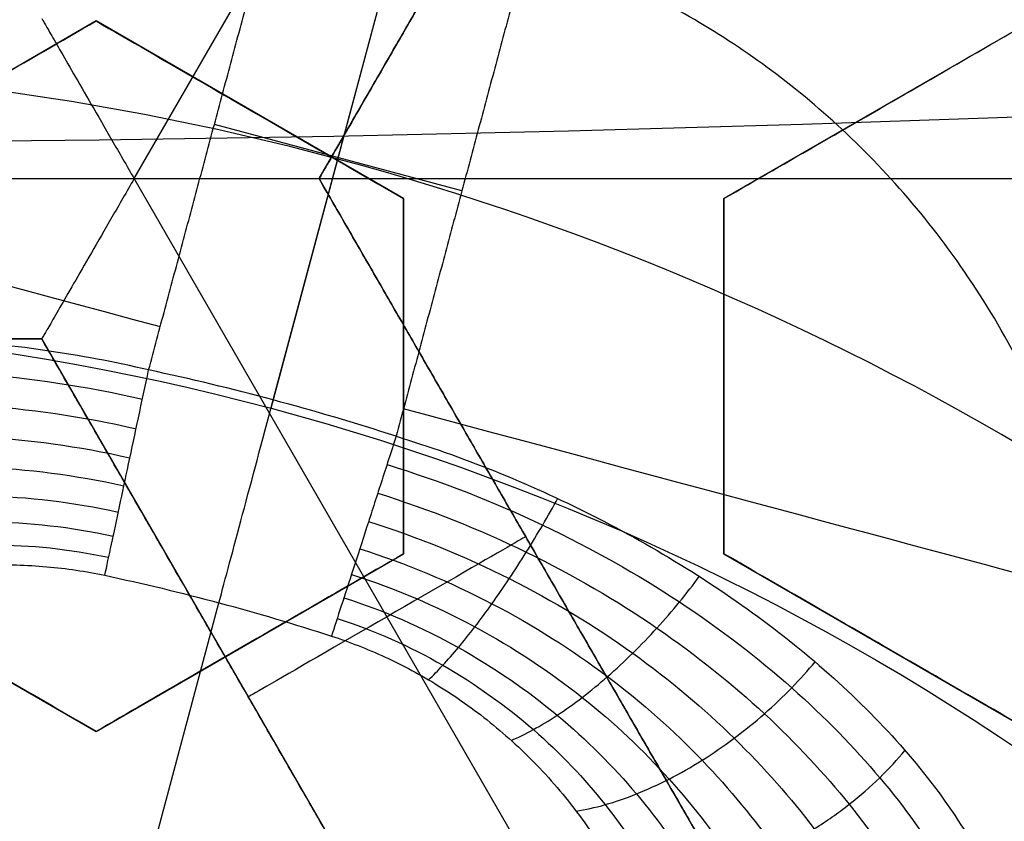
# Model space of a CAD drawing. Header units: centimetres. Extents: x -14.2 to 14.2, y -23.9 to 0.
# Tile 48 of 256: x 0.0305 to 0.1074, y -22.8951 to -22.8325. Entities that reach past the tile are written whole.
import ezdxf

# ---------------------------------------------------------------- set-up
doc = ezdxf.new("R2010")
doc.units = ezdxf.units.CM
doc.layers.add('Default', color=7, linetype='Continuous', true_color=0x000000)

# ---------------------------------------------------------------- blocks, each defined once
blk = doc.blocks.new('Block 10')
at = {"layer": 'Default', "extrusion": (0, -1, 0)}
for centre, radius in [((0, 20, 11.64412469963), 3.056153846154), ((0, 20, 11.74393517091), 3.15), ((0, 20, 12.75), 3.15), ((0, 20, 12.8), 3.149999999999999), ((0, 20, 12.85), 3.15), ((0, 20, 13.5), 3), ((0, 20, 16.45), 3.05), ((0, 20, 16.45), 2.975), ((0, 20, 16.65), 3.05)]:
    blk.add_arc(centre, radius, 0, 180, dxfattribs=at)
at = {"layer": 'Default', "extrusion": (0, 1, 0)}
for centre, radius, end in [((0, 20, -11.821967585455), 3.149999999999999, 180), ((0, 20, -11.9), 3.15, 180), ((0, 20, -13.625), 3, 179.9999999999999), ((0, 20, -13.75), 3, 180), ((0, 20, -16.08611150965), 2.842130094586, 180), ((0, 20, -16.30510174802), 3.097618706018, 180), ((3.552713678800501e-16, 20, -16.41899023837), 3.15, 180), ((0, 20, -16.534495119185), 3.149999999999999, 180), ((0, 20, -16.55), 3.050000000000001, 180), ((0, 20, -16.55), 2.974999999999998, 180), ((0, 20, -16.65), 3.15, 180), ((0, 20, -16.65), 2.975, 180), ((0, 20, -16.7), 2.925, 180), ((0, 20, -16.7), 2.925, 180)]:
    blk.add_arc(centre, radius, 0, end, dxfattribs=at)

msp = doc.modelspace()

# ---------------------------------------------------------------- linework, layer by layer
at = {"layer": 'Default'}
for p, q in [((0.03946880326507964, -22.84492502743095, -4.3525), (0.07893527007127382, -22.7765671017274, -4.352499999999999)), ((0.05390063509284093, -22.84492436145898, -4.340002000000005), (0.08615063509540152, -22.78906572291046, -4.340002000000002)), ((0.05390063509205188, -22.84492436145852, -4.306251), (0.08615063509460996, -22.78906572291, -4.306251)), ((0.05014954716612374, -22.86283934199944, -3.145000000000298), (0.06057010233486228, -22.82394930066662, -3.087500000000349)), ((0.05032380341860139, -22.86218900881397, -3.0875), (0.06057010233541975, -22.82394930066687, -3.0875)), ((0.03650000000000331, -22.83262762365, -3.032930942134), (0.01250000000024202, -22.84648403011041, -3.032930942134)), ((0.0605000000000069, -22.84648403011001, -3.0344630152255), (0.03650000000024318, -22.83262762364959, -3.0344630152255)), ((0.1095000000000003, -22.83262762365, -3.040178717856), (0.08550000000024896, -22.84648403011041, -3.040178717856)), ((0.04850000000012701, -22.8395558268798, -3.060919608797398), (0.04850000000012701, -22.8395558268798, -3.007710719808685)), ((0.09750000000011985, -22.83955582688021, -3.066733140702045), (0.09750000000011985, -22.83955582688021, -3.013524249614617)), ((0.06504524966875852, -22.84588485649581, -3.0875), (0.04572673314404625, -22.84070847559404, -3.0875)), ((-0.03946641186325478, -22.84492636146, -4.352499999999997), (0.03946718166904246, -22.84492636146, -4.352499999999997)), ((0.07893566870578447, -22.91328231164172, -4.3525), (0.03946957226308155, -22.84492502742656, -4.3525)), ((0.05390063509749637, -22.844924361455, -4.2725), (0.1829006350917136, -22.844924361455, -4.2725)), ((0.08615083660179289, -22.90078334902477, -4.306251), (0.05390063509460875, -22.84492436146, -4.306251)), ((0.0605, -22.87419684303, -3.0281857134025), (0.0605, -22.84648403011, -3.0281857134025)), ((0.0855, -22.84648403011, -3.0314610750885), (0.0855, -22.87419684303, -3.0314610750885)), ((-0.03225, -22.85742436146, -4.306251), (0.03225043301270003, -22.85742436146, -4.306251)), ((0.032249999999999, -22.85742436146, -4.306251), (0.06450020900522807, -22.91328336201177, -4.306251)), ((0.0605, -22.86034043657, -3.054773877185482), (0.0605, -22.86034043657, -3.001564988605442)), ((0.0855, -22.86034043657, -3.058037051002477), (0.0855, -22.86034043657, -3.00482816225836)), ((0.07002583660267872, -22.87285402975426, -4.340002), (0.07002583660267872, -22.87285402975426, -4.2725)), ((0.01250000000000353, -22.87419684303, -3.017997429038), (0.03649999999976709, -22.88805324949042, -3.017997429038)), ((0.03650000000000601, -22.88805324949, -3.0197581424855), (0.06049999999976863, -22.87419684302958, -3.0197581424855)), ((0.08550000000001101, -22.87419684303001, -3.026772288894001), (0.1094999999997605, -22.88805324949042, -3.026772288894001)), ((0.03720859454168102, -22.91113563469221, -3.145000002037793), (0.04608356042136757, -22.87801381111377, -3.09602847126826)), ((0.04849999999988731, -22.88112504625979, -3.04626642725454), (0.04849999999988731, -22.88112504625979, -2.993057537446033)), ((0.09749999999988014, -22.88112504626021, -3.05329057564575), (0.09749999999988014, -22.88112504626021, -3.00008168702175)), ((0.0483751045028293, -22.88535386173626, -4.340002), (0.0483751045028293, -22.88535386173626, -4.2725))]:
    msp.add_line(p, q, dxfattribs=at)
at = {"layer": 'Default', "extrusion": (0, 0, -1)}
for centre, radius, start, end in [((0, -23.05, 3), 0.9, 90, 270), ((0, -23.05, 3.789997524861), 0.9, 90, 270), ((0, -23.05, 4.600000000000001), 0.8550000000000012, 90.00000000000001, 270), ((0, -23.05, 4.286758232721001), 0.835, 90.00000000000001, 270), ((0, -23.05, 4.3375), 0.82, 0, 180), ((0, -23.05, 4.295), 0.8074999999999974, 90, 270), ((0, -23.05, 4.3125), 0.795, 0, 180), ((0, -23.05, 4.178651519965), 0.775, 90.00000000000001, 180), ((0, -23.05, 4.2025), 0.7575000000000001, 0, 180), ((0, -23.05, 4.245), 0.7574999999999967, 90, 270), ((0, -23.05, 4.2725), 0.7275, 0, 180), ((0, -23.05, 3.125), 0.6775000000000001, 0, 180), ((0, -23.05, 3.135), 0.677500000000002, 0, 180), ((-4.440892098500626e-17, -23.05, 3.1075), 0.6725, 0, 180), ((-4.440892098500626e-17, -23.05, 3.145), 0.6725, 0, 180), ((-4.440892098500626e-17, -23.05, 4.2725), 0.6675, 0, 180), ((0, -23.05, 3.126519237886), 0.6125, 0, 180), ((0, -23.05, 3.1125), 0.6075, 0, 180), ((0, -23.05, 3.145), 0.6075, 0, 180), ((0, -23.05, 3.05), 0.6000000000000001, 90, 270), ((0, -23.05, 3.120895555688), 0.5500000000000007, 0, 180), ((0, -23.05, 3.073248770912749), 0.2498347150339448, 110.6234583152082, 129.3765416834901), ((-7.940338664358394e-12, -23.04999999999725, 3.144999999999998), 0.1937629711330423, 83.83854861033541, 126.1614513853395), ((1.063518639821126e-09, -23.05000000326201, 3.096028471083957), 0.1780532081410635, 102.051935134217, 107.9480649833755)]:
    msp.add_arc(centre, radius, start, end, dxfattribs=at)
at = {"layer": 'Default'}
for centre, radius, start, end in [((-8.96831017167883e-45, -23.05, -4.58), 0.8349999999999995, 270, 90), ((0, -23.05, -4.4333791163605), 0.8349999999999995, 270, 89.99999999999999), ((0, -23.05, -4.3125), 0.7825000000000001, 0, 180), ((0, -23.05, -4.207003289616), 0.775, 270, 90), ((0, -23.05, -4.192827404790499), 0.775, 270, 89.99999999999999), ((0, -23.05, -4.287500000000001), 0.7575000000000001, 0, 180), ((0, -23.05, -4.245), 0.7575000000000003, 0, 180), ((0, -23.05, -3.1), 0.7025000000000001, 0, 180), ((0, -23.05, -3.145), 0.6775000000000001, 0, 180), ((0, -23.05, -3.12625), 0.6724999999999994, 0, 180), ((0, -23.05, -4.3675), 0.6675, 0, 180), ((0, -23.05, -4.32), 0.6675000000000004, 0, 180), ((0, -23.05, -4.3975), 0.6375000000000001, 0, 180), ((0, -23.05, -3.1075), 0.6367740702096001, 0, 180), ((-4.440892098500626e-17, -23.05, -3.145), 0.6231698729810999, 0, 180), ((0, -23.05, -4.378480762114), 0.6075, 0, 180), ((0, -23.05, -4.3975), 0.6075, 0, 180), ((0, -23.05, -4.387990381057), 0.6074999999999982, 0, 180), ((0, -23.05, -3.12875), 0.6074999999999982, 0, 180), ((0, -23.05, -3), 0.6000000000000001, 270, 90), ((0, -23.05, -3.1), 0.6000000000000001, 270, 90), ((0, -23.05, -3.1125), 0.55, 0, 180), ((-5.000444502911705e-14, -23.05, -3.129291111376), 0.55000000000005, 0, 180), ((0, -23.05, -3.11625), 0.2138939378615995, 58.36795961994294, 91.63204037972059), ((3.949556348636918e-10, -23.04999999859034, -3.087500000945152), 0.1944362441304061, 72.05193500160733, 77.94806500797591)]:
    msp.add_arc(centre, radius, start, end, dxfattribs=at)
at = {"layer": 'Default', "extrusion": (0.2588190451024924, 0.965925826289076, 0)}
msp.add_arc((-5.955778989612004, -3.147500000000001, -22.06690478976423), 0.06000000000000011, 22.65690593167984, 90, dxfattribs=at)
at = {"layer": 'Default', "extrusion": (-0.9659258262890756, 0.2588190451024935, 0)}
msp.add_arc((22.07015405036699, -3.1075, -5.965778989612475), 0.02, 35.00000001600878, 89.99999998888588, dxfattribs=at)
at = {"layer": 'Default', "extrusion": (-0.2588190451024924, -0.965925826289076, 0)}
msp.add_arc((5.975778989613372, -3.147500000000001, 22.06819376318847), 0.06000000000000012, 21.13709714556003, 90, dxfattribs=at)
at = {"layer": 'Default', "extrusion": (-0.5000000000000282, 0.8660254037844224, -8.881784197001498e-15)}
msp.add_arc((11.38828086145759, -4.340002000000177, -19.84348548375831), 0.0124979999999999, 179.9999999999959, 359.999999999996, dxfattribs=at)
at = {"layer": 'Default'}
for points, degree in [([(-4.096018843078e-09, -22.15000495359, -4.579995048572), (0.0235431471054, -22.15000495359, -4.579995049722), (0.07063544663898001, -22.15184318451, -4.579973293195), (0.1409862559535, -22.16017569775, -4.579982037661), (0.2102233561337, -22.17394612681, -4.579979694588), (0.2783909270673, -22.19316196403, -4.579980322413), (0.3447773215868, -22.21765944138, -4.579980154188), (0.4089202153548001, -22.24722175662, -4.579980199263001), (0.4707621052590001, -22.28185098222, -4.579980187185), (0.5295038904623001, -22.32110534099, -4.579980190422), (0.5850604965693, -22.36488898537, -4.579980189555), (0.6370893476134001, -22.4129891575, -4.579980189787), (0.6850100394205, -22.46482907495, -4.579980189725), (0.7288631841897, -22.52044148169, -4.579980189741), (0.7681839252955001, -22.57930260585, -4.579980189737), (0.8026905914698, -22.64090902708, -4.579980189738), (0.8323654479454, -22.70527023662, -4.579980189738), (0.8568215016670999, -22.77157842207, -4.579980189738), (0.8760232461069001, -22.83963047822, -4.579980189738), (0.8898444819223, -22.90913392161, -4.579980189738), (0.8981408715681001, -22.97924562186, -4.579980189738), (0.9009294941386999, -23.04999944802, -4.579980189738), (0.8981411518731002, -23.120750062, -4.579980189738), (0.8898450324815, -23.19086321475, -4.579980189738), (0.8760234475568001, -23.26036834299, -4.579980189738), (0.8568232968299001, -23.32841603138, -4.579980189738), (0.8323660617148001, -23.39472852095, -4.579980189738), (0.8026916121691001, -23.45908876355, -4.579980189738), (0.7681862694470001, -23.52069365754, -4.579980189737), (0.7288638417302, -23.57955763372, -4.579980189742), (0.6850126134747, -23.63516781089, -4.579980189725), (0.6370916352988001, -23.68700868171, -4.579980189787), (0.5850613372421, -23.73511020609, -4.579980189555), (0.5295085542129, -23.77889124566, -4.579980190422), (0.4707636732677, -23.81814817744, -4.579980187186), (0.4089218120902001, -23.85277733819, -4.579980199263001), (0.3447812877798, -23.88233894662, -4.579980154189), (0.2783916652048, -23.90683785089, -4.579980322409), (0.2102250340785, -23.9260534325, -4.579979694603), (0.1409877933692, -23.93982409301, -4.579982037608), (0.07063561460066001, -23.94815682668, -4.579973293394), (0.02354317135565, -23.94999504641, -4.579995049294), (4.096019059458e-09, -23.94999504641, -4.579995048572)], 3), ([(-5.339996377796e-09, -22.17000645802, -4.599993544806), (0.02306651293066, -22.17000645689, -4.599993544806), (0.06904166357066, -22.17182974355, -4.600002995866), (0.1378559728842, -22.17996648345, -4.59999919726), (0.2055461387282, -22.19343352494, -4.600000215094), (0.2722006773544, -22.21222166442, -4.599999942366), (0.3371088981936, -22.23617422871, -4.600000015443), (0.3998249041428, -22.26507881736, -4.599999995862), (0.4602915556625, -22.2989380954, -4.600000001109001), (0.517726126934, -22.33731897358, -4.599999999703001), (0.5720472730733, -22.38012900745, -4.600000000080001), (0.6229187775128, -22.42715937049, -4.599999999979), (0.6697729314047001, -22.47784557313, -4.600000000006), (0.7126508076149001, -22.53222120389, -4.599999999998), (0.7510967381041, -22.58977287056, -4.600000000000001), (0.7848356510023, -22.65000854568, -4.600000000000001), (0.8138506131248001, -22.71293852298, -4.600000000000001), (0.8377625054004, -22.77777137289, -4.600000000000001), (0.8565371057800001, -22.84430942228, -4.600000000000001), (0.8700509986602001, -22.91226725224, -4.600000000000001), (0.8781627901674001, -22.98081882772, -4.600000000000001), (0.8808894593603, -23.04999872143, -4.600000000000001), (0.8781631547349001, -23.11917592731, -4.600000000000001), (0.8700516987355, -23.18772887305, -4.600000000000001), (0.8565375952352, -23.25568824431, -4.600000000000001), (0.8377644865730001, -23.32222251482, -4.600000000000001), (0.8138516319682, -23.38705922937, -4.600000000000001), (0.7848371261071, -23.44998837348, -4.600000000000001), (0.7510995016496, -23.51022269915, -4.600000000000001), (0.7126521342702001, -23.56777698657, -4.599999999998), (0.6697761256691, -23.62215059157, -4.600000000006), (0.6229218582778, -23.67283766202, -4.599999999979), (0.5720491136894, -23.71986933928, -4.600000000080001), (0.5177314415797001, -23.76267714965, -4.599999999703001), (0.4602938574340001, -23.80106061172, -4.600000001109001), (0.3998271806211, -23.83491993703, -4.599999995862), (0.3371134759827, -23.86382390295, -4.600000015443), (0.2722021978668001, -23.88777789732, -4.599999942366), (0.205548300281, -23.90656593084, -4.600000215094), (0.13785759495, -23.92003330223, -4.59999919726), (0.06904173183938, -23.92817027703, -4.600002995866), (0.02306648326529, -23.92999354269, -4.599993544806), (5.339996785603e-09, -23.92999354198, -4.599993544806)], 3), ([(0.08615063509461, -22.78906572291, -4.340002), (0.07002563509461, -22.816995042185, -4.340002), (0.05390063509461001, -22.84492436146, -4.340002)], 2), ([(0.05390063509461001, -22.84492436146, -4.2725), (0.07002563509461, -22.816995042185, -4.2725), (0.08615063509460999, -22.78906572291, -4.2725)], 2), ([(0.05085552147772, -22.82156757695, -3.0875), (0.04865630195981, -22.82107796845, -3.0875), (0.04414610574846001, -22.82032437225, -3.087755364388), (0.03718713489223, -22.81992525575, -3.088927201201), (0.02994147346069, -22.82030523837, -3.090962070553), (0.02247250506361, -22.8215526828, -3.093947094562), (0.01481484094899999, -22.82377376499, -3.09800493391), (0.007101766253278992, -22.8270788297, -3.103256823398), (-0.0004148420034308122, -22.83152467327, -3.109764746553), (-0.007381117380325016, -22.83706162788, -3.117483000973), (-0.01338825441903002, -22.84349173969, -3.126217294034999), (-0.01802755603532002, -22.85043529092, -3.135577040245), (-0.02004447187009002, -22.85505663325, -3.141849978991), (-0.02079667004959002, -22.85735631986, -3.145)], 3), ([(0.04059794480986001, -22.85984937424, -3.0875), (0.04572673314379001, -22.840708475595, -3.0875), (0.05085552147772, -22.82156757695, -3.0875)], 2), ([(0.07017403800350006, -22.82674395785, -3.0875), (0.06504524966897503, -22.845884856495, -3.087500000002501), (0.05991646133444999, -22.86502575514, -3.087500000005)], 2), ([(0.1143322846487, -22.89356401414, -3.145), (0.1148307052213, -22.89119632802, -3.141849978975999), (0.1153946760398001, -22.88618567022, -3.135577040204), (0.1148486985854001, -22.87785272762, -3.126217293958), (0.1128614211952, -22.86928051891, -3.11748300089), (0.1095969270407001, -22.86100223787, -3.109764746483), (0.1053102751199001, -22.85339372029, -3.103256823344), (0.100283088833, -22.84667491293, -3.098004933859), (0.09476189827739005, -22.84092256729, -3.093947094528), (0.08891730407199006, -22.8361077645, -3.090962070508), (0.08283236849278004, -22.8321558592, -3.08892720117), (0.07660616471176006, -22.82902201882, -3.087755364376), (0.07232342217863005, -22.8274195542, -3.0875), (0.07017403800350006, -22.82674395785, -3.0875)], 3), ([(0.0125, -22.84648403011, -3.056529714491), (0.01507933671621, -22.84499484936, -3.057128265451), (0.02029584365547, -22.84198309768, -3.058371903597), (0.028268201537, -22.83738025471, -3.060369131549), (0.03373384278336, -22.83422466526, -3.061801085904), (0.0365, -22.83262762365, -3.062541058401)], 3), ([(0.01250000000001, -22.84648403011, -3.003320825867), (0.01508525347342, -22.84499143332, -3.003920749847), (0.02030963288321, -22.84197513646, -3.005166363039), (0.02828267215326, -22.83737190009, -3.007163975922), (0.03374003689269, -22.83422108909, -3.008593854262), (0.03650000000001, -22.83262762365, -3.009332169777)], 3), ([(0.03225083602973, -22.83242605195, -4.340002), (0.03225083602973, -22.83242605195, -4.340857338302), (0.03235520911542, -22.83260647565, -4.342582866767), (0.03281741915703, -22.83340719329, -4.345087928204), (0.03359597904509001, -22.83475564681, -4.347437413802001), (0.03469313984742, -22.83665604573, -4.349517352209), (0.03608611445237, -22.8390685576, -4.351174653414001), (0.03770989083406, -22.84188172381, -4.352248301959), (0.03887516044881, -22.84389828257, -4.352499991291), (0.03946795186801, -22.84492502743, -4.352499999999)], 3), ([(0.0365, -22.83262762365, -3.062541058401), (0.03916836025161, -22.83416820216, -3.062148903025), (0.04450369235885, -22.83724855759, -3.061406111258), (0.05249626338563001, -22.84186307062, -3.060422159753), (0.05783164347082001, -22.84494345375, -3.05985459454), (0.0605, -22.84648403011, -3.059593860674)], 3), ([(0.0365, -22.83262762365, -3.062541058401), (0.036500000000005, -22.83262762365, -3.035936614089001), (0.03650000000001, -22.83262762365, -3.009332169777)], 2), ([(0.03650000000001, -22.83262762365, -3.009332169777), (0.03917013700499, -22.83416922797, -3.008939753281), (0.04450784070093, -22.83725095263, -3.008196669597), (0.05250012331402, -22.84186529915, -3.007212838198), (0.05783329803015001, -22.84494440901, -3.006645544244), (0.06050000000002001, -22.84648403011, -3.00638497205)], 3), ([(0.0855, -22.84648403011, -3.062661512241), (0.08797378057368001, -22.84505579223, -3.063489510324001), (0.09304997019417, -22.84212505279, -3.065203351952), (0.1010379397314, -22.83751319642, -3.067945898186), (0.1066353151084, -22.83428155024, -3.06989811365), (0.1095, -22.83262762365, -3.070904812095)], 3), ([(0.08550000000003, -22.84648403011, -3.009452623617), (0.08797477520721, -22.84505521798, -3.010280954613), (0.09305222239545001, -22.84212375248, -3.011995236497), (0.1010347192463, -22.83751505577, -3.014735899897), (0.106633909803, -22.8342823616, -3.016688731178), (0.1095, -22.83262762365, -3.017695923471)], 3), ([(0.03946795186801, -22.84492502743, -4.352499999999), (0.03887478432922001, -22.84595242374, -4.352499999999), (0.03771404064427, -22.84797090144, -4.35224851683), (0.03608827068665, -22.85078361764, -4.351174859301), (0.03469579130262, -22.85319624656, -4.349517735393), (0.03359849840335, -22.85509687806, -4.347437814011), (0.032819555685, -22.85644500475, -4.345088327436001), (0.03235861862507, -22.85724747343, -4.342583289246), (0.0322508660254, -22.85742386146, -4.340857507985), (0.0322508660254, -22.85742386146, -4.340002)], 3), ([(0.03946795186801, -22.84492502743, -4.352499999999), (0.04065422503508, -22.84492502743, -4.352500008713), (0.04298576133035, -22.84492405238, -4.352248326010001), (0.04623330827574, -22.84492444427, -4.351174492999), (0.04901895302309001, -22.84492433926, -4.349517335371), (0.05121339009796, -22.8449243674, -4.347437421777), (0.05277001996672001, -22.84492435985, -4.345087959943), (0.05369615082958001, -22.84492436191, -4.342583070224), (0.05390063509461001, -22.84492436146, -4.340857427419), (0.05390063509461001, -22.84492436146, -4.340002)], 3), ([(0.08615063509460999, -22.900783, -4.2725), (0.07002563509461, -22.87285368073, -4.2725), (0.05390063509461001, -22.84492436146, -4.2725)], 2), ([(0.05390063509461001, -22.84492436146, -4.340002), (0.05390063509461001, -22.84492436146, -4.306251), (0.05390063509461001, -22.84492436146, -4.2725)], 2), ([(0.05390063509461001, -22.84492436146, -4.340002), (0.07002563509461, -22.872854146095, -4.340002), (0.08615063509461, -22.90078393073, -4.340002)], 2), ([(0.06050000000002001, -22.84648403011, -3.00638497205), (0.06050000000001, -22.84648403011, -3.032989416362), (0.0605, -22.84648403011, -3.059593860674)], 2), ([(0.0605, -22.84648403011, -3.059593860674), (0.0605, -22.84974664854, -3.058455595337), (0.0605, -22.85614954, -3.056226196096), (0.0605, -22.86538336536, -3.05302493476), (0.0605, -22.87129938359, -3.050983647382), (0.0605, -22.87419684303, -3.049986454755)], 3), ([(0.06050000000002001, -22.84648403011, -3.00638497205), (0.06050000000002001, -22.84974162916, -3.005248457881), (0.0605, -22.85613782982, -3.00302137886), (0.06049999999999, -22.86537216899, -2.999819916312), (0.06050000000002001, -22.87129458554, -2.99777641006), (0.06050000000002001, -22.87419684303, -2.996777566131)], 3), ([(0.08550000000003, -22.84648403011, -3.009452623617), (0.08550000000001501, -22.84648403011, -3.036057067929), (0.0855, -22.84648403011, -3.062661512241)], 2), ([(0.0855, -22.87419684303, -3.05346952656), (0.0855, -22.87132234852, -3.054410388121), (0.0855, -22.86543693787, -3.05634560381), (0.0855, -22.85620701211, -3.059406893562), (0.0855, -22.84977127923, -3.061558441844), (0.0855, -22.84648403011, -3.062661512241)], 3), ([(0.08550000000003, -22.87419684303, -3.000260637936), (0.08550000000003, -22.87132663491, -3.001200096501), (0.08549999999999, -22.86544693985, -3.003133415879), (0.08549999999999, -22.8562176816, -3.006194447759), (0.08550000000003, -22.84977585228, -3.008348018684), (0.08550000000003, -22.84648403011, -3.009452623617)], 3), ([(0.04059794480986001, -22.85984937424, -3.0875), (0.03793937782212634, -22.85923030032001, -3.087500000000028), (0.03250946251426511, -22.85820754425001, -3.087873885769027), (0.02421401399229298, -22.85736262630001, -3.089596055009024), (0.01583764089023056, -22.85724740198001, -3.092537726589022), (0.007546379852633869, -22.85791611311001, -3.09674748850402), (-0.0004720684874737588, -22.85940593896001, -3.102266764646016), (-0.007898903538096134, -22.86171645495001, -3.109018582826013), (-0.01446647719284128, -22.8647912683, -3.11688943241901), (-0.01991535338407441, -22.86854609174, -3.125729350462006), (-0.02395897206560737, -22.87281290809, -3.135205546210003), (-0.02560199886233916, -22.87581520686, -3.141727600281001), (-0.02616082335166, -22.87737347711, -3.145000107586)], 3), ([(0.0322508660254, -22.85742386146, -4.340002), (4.330126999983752e-07, -22.85742411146, -4.340002), (-0.03225, -22.85742436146, -4.340002)], 2), ([(-0.03225, -22.85742436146, -4.2725), (0, -22.85742436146, -4.2725), (0.03225, -22.85742436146, -4.2725)], 2), ([(0.03225, -22.85742436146, -4.2725), (0.0322504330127, -22.85742411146, -4.306251), (0.0322508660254, -22.85742386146, -4.340002)], 2), ([(0.0645, -22.913283, -4.2725), (0.048375, -22.88535368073, -4.2725), (0.03225, -22.85742436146, -4.2725)], 2), ([(0.06450170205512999, -22.91328298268, -4.340002), (0.04837628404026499, -22.88535342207, -4.340002), (0.0322508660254, -22.85742386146, -4.340002)], 2), ([(0.03717719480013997, -22.87587131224, -3.096028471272), (0.03733004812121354, -22.87515396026, -3.094980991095), (0.03767885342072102, -22.87352191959, -3.093026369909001), (0.0383093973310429, -22.87056834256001, -3.090623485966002), (0.03902478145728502, -22.86722069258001, -3.088841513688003), (0.03979727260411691, -22.86360172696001, -3.087745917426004), (0.04033147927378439, -22.86109992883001, -3.087500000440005), (0.04059794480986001, -22.85984937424, -3.0875)], 3), ([(0.05991646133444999, -22.86502575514, -3.087500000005), (0.05952219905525, -22.86624215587, -3.087500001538), (0.05873452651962, -22.86867619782, -3.087745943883), (0.05759498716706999, -22.87219698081, -3.088841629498), (0.05654098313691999, -22.87545391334, -3.090623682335), (0.05561037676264, -22.87832698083, -3.093026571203), (0.05509421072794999, -22.87991391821, -3.09498107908), (0.05486794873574, -22.88061153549, -3.096028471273)], 3), ([(0.05991646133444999, -22.86502575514, -3.087500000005), (0.06246290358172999, -22.86579823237, -3.087500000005), (0.06758863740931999, -22.867604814, -3.087853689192), (0.07523785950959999, -22.87106387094, -3.089561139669), (0.08262391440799, -22.87520836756, -3.092524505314), (0.08950085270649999, -22.87993620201, -3.096754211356), (0.09568624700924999, -22.88518528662, -3.102253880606), (0.1009781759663, -22.89086455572, -3.109003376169), (0.1051378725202, -22.89682155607, -3.116890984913), (0.1079771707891, -22.90280450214, -3.125725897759), (0.1093467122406, -22.90856095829, -3.135254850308), (0.1092614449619, -22.91196474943, -3.141749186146), (0.1089686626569, -22.91358121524, -3.144999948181)], 3), ([(0.05847620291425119, -22.86947212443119, -3.088053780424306), (0.06251623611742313, -22.870719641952, -3.088039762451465), (0.07030697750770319, -22.87384492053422, -3.088961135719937), (0.0805903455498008, -22.87986650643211, -3.092720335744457), (0.08894621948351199, -22.88660831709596, -3.098320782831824), (0.09556325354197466, -22.89373403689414, -3.105343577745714), (0.1004643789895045, -22.9008770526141, -3.113388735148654), (0.1037403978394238, -22.90786796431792, -3.122290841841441), (0.10546760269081, -22.91461640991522, -3.132027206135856), (0.1055002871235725, -22.91881746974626, -3.139005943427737), (0.1052143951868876, -22.9207941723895, -3.142577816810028)], 3), ([(0.0577610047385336, -22.8716800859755, -3.088763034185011), (0.06159260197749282, -22.87287230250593, -3.088745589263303), (0.06896819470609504, -22.87589907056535, -3.089600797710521), (0.07868799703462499, -22.88181762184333, -3.093110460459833), (0.08657220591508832, -22.88850813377, -3.098350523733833), (0.09281704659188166, -22.89563708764, -3.1049353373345), (0.09744797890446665, -22.90283619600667, -3.112495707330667), (0.10055560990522, -22.90994169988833, -3.1208917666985), (0.1022126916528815, -22.91686546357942, -3.130115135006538), (0.1022634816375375, -22.92122899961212, -3.136771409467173), (0.1020015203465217, -22.92329701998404, -3.140192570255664)], 3), ([(0.0365, -22.88805324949, -3.04273871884), (0.03384736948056, -22.88652175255, -3.043070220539), (0.02853322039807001, -22.88345362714, -3.043790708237), (0.02055325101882, -22.87884638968, -3.045033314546), (0.01518971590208, -22.87574975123, -3.045970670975), (0.0125, -22.87419684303, -3.04646502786)], 3), ([(0.03650000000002, -22.88805324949, -2.989529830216), (0.03384324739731, -22.88651937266, -2.989861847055), (0.02852360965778, -22.88344807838, -2.990583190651), (0.02054292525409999, -22.87884042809, -2.991826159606), (0.01518529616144, -22.87574719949, -2.992762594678), (0.01250000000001, -22.87419684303, -2.993256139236)], 3), ([(0.0605, -22.87419684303, -3.049986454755), (0.05763424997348, -22.87585138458, -3.049077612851), (0.05203587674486, -22.87908360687, -3.047330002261), (0.04408771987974, -22.88367247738, -3.044930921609), (0.03899018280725, -22.88661554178, -3.043448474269), (0.0365, -22.88805324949, -3.04273871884)], 3), ([(0.06050000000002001, -22.87419684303, -2.996777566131), (0.05762362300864, -22.87585752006, -2.995865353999), (0.05201105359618, -22.87909793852, -2.994113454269), (0.0440645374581, -22.88368586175, -2.991715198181), (0.03898023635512, -22.88662128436, -2.990236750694), (0.03650000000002, -22.88805324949, -2.989529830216)], 3), ([(0.05707256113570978, -22.87380545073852, -3.08975657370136), (0.06068094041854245, -22.87493758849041, -3.089738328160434), (0.06761307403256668, -22.87785211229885, -3.090541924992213), (0.0767121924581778, -22.88363217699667, -3.093845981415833), (0.08405071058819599, -22.89022046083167, -3.098779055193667), (0.08982439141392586, -22.89728322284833, -3.104976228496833), (0.09406362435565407, -22.90445225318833, -3.112087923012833), (0.09686093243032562, -22.91156651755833, -3.119985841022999), (0.09828894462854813, -22.91853995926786, -3.128664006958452), (0.09824972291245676, -22.92296819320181, -3.134935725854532), (0.09796070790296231, -22.92507663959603, -3.138162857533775)], 3), ([(0.06050000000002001, -22.87419684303, -2.996777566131), (0.06050000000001, -22.87419684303, -3.023382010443), (0.0605, -22.87419684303, -3.049986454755)], 2), ([(0.08550000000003, -22.87419684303, -3.000260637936), (0.08550000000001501, -22.87419684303, -3.026865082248), (0.0855, -22.87419684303, -3.05346952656)], 2), ([(0.1095, -22.88805324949, -3.05346952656), (0.1068341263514, -22.88651410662, -3.053390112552), (0.1015018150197, -22.88343549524, -3.053283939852), (0.09349818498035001, -22.87881459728, -3.053283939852), (0.08816587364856, -22.8757359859, -3.053390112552), (0.0855, -22.87419684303, -3.05346952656)], 3), ([(0.1095, -22.88805324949, -3.000260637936), (0.1068341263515, -22.88651410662, -3.000181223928), (0.1015018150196, -22.88343549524, -3.000075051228), (0.09349818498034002, -22.87881459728, -3.000075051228), (0.08816587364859, -22.8757359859, -3.000181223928), (0.08550000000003, -22.87419684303, -3.000260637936)], 3), ([(0.05642660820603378, -22.8757996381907, -3.091015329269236), (0.05980194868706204, -22.87686783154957, -3.090998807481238), (0.066273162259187, -22.87965589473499, -3.091765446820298), (0.0747171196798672, -22.885256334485, -3.094910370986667), (0.0814663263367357, -22.891681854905, -3.099597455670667), (0.08670837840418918, -22.89859553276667, -3.105472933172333), (0.09047969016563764, -22.90563067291, -3.1121982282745), (0.09287479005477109, -22.91262478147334, -3.119644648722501), (0.09396756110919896, -22.91949181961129, -3.127799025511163), (0.09376426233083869, -22.92386031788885, -3.133669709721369), (0.09341298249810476, -22.92594319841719, -3.136684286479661)], 3), ([(0.05583699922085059, -22.8776198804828, -3.092508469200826), (0.0589748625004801, -22.87862139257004, -3.092495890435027), (0.0649792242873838, -22.88126926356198, -3.093238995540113), (0.07275791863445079, -22.88664676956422, -3.09626882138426), (0.07890774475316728, -22.89284581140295, -3.100770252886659), (0.08360218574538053, -22.89952487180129, -3.106393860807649), (0.08688463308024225, -22.90632129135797, -3.112806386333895), (0.08885096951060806, -22.91306784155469, -3.119870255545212), (0.08957700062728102, -22.9196770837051, -3.127559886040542), (0.08918845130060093, -22.92386705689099, -3.133051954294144), (0.08876546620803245, -22.92586169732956, -3.135859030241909)], 3), ([(0.05531473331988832, -22.87923222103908, -3.094195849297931), (0.05821607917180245, -22.88016559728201, -3.094188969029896), (0.06375894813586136, -22.88266111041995, -3.094919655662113), (0.07088577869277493, -22.88777438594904, -3.097871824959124), (0.07645803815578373, -22.89368747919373, -3.102240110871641), (0.08063101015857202, -22.90005563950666, -3.107674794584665), (0.083455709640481, -22.9065248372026, -3.113844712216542), (0.08502795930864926, -22.91292231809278, -3.12059845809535), (0.08542531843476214, -22.91916024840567, -3.127897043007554), (0.08487896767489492, -22.92308771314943, -3.133055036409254), (0.08439820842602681, -22.92495104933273, -3.135674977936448)], 3), ([(0.05486794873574, -22.88061153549, -3.096028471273), (0.05626062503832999, -22.88106264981, -3.096028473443), (0.05905464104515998, -22.88214993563, -3.096224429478), (0.06321928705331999, -22.88437248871, -3.097159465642), (0.06729820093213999, -22.88724370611, -3.098820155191), (0.07115281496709, -22.89077210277, -3.101276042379), (0.07471313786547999, -22.89505609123, -3.104685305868), (0.07781751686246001, -22.90012391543, -3.109172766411), (0.08019565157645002, -22.9058551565, -3.114769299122), (0.08156474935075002, -22.91192824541, -3.121312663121), (0.08176016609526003, -22.91800099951, -3.128578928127), (0.08110797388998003, -22.92167116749, -3.133506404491), (0.08058255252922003, -22.92343015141, -3.136028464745)], 3), ([(0.03650000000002, -22.88805324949, -2.989529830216), (0.03650000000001, -22.88805324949, -3.016134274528), (0.0365, -22.88805324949, -3.04273871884)], 2)]:
    msp.add_open_spline(points, degree=degree, dxfattribs=at)
for points, knots in [([(-0.02696263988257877, -22.88181891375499, -3.144999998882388), (-0.02633898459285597, -22.88002837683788, -3.141338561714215), (-0.02446091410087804, -22.87657479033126, -3.134234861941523), (-0.01983998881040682, -22.87179637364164, -3.124155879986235), (-0.01462082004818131, -22.86822306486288, -3.116296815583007), (-0.00966812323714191, -22.86573283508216, -3.11048990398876), (-0.005570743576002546, -22.86405981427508, -3.106376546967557), (-0.001040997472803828, -22.86260255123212, -3.102505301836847), (0.005575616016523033, -22.86100563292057, -3.097736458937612), (0.01477605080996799, -22.8597635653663, -3.092693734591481), (0.02696734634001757, -22.85981552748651, -3.088641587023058), (0.03566277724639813, -22.86110795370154, -3.087628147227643), (0.04011089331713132, -22.86213060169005, -3.087636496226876)], [0.02127509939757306, 0.02127509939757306, 0.02127509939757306, 0.02127509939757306, 0.149380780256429, 0.2783420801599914, 0.4073033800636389, 0.4717840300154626, 0.5362646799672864, 0.6007453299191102, 0.665225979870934, 0.7941872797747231, 0.9231485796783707, 1.052109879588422, 1.052109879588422, 1.052109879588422, 1.052109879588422]), ([(-0.02650948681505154, -22.88552005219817, -3.142562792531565), (-0.02576320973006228, -22.88365221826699, -3.138967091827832), (-0.02366783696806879, -22.88006630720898, -3.132061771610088), (-0.01882497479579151, -22.87511214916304, -3.122383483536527), (-0.01353382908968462, -22.87140464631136, -3.114917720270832), (-0.008591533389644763, -22.86880765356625, -3.109430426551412), (-0.004536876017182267, -22.86705363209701, -3.105555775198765), (-8.094906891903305e-05, -22.86551298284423, -3.101918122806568), (0.006394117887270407, -22.8638025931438, -3.097448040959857), (0.01532652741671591, -22.8624156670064, -3.092740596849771), (0.02705388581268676, -22.8622897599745, -3.088976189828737), (0.03536858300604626, -22.86346515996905, -3.088042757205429), (0.03961909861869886, -22.86443404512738, -3.088057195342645)], [0.02041948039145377, 0.02041948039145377, 0.02041948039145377, 0.02041948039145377, 0.149380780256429, 0.2783420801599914, 0.4073033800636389, 0.4717840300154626, 0.5362646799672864, 0.6007453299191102, 0.665225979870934, 0.7941872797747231, 0.9231485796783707, 1.052109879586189, 1.052109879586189, 1.052109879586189, 1.052109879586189]), ([(-0.02497087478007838, -22.88929539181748, -3.140178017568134), (-0.02415822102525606, -22.88736009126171, -3.136734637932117), (-0.02196747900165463, -22.8836445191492, -3.130149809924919), (-0.01709826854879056, -22.87850358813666, -3.120980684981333), (-0.01188144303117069, -22.87464248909, -3.113939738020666), (-0.007056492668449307, -22.87192345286, -3.1087781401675), (-0.003118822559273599, -22.870077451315, -3.105138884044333), (0.001193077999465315, -22.86844313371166, -3.101725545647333), (0.007439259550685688, -22.86660622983, -3.097535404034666), (0.01601316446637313, -22.865059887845, -3.093130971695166), (0.0272017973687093, -22.86474279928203, -3.0896172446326), (0.03510025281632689, -22.86579405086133, -3.088750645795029), (0.03913436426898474, -22.86670441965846, -3.088768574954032)], [0.02041948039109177, 0.02041948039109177, 0.02041948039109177, 0.02041948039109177, 0.149380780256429, 0.2783420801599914, 0.4073033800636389, 0.4717840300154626, 0.5362646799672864, 0.6007453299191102, 0.665225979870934, 0.7941872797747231, 0.9231485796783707, 1.052109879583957, 1.052109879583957, 1.052109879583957, 1.052109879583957]), ([(-0.02235327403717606, -22.8928559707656, -3.138150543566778), (-0.02154436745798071, -22.89087198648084, -3.134902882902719), (-0.01939913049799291, -22.88705707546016, -3.128699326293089), (-0.01470357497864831, -22.88175949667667, -3.120072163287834), (-0.009708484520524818, -22.87776234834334, -3.113449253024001), (-0.005104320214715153, -22.87493181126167, -3.108594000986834), (-0.001353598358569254, -22.87300051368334, -3.105170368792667), (0.00274933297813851, -22.871278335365, -3.1019582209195), (0.008687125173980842, -22.86932110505, -3.098014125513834), (0.01682280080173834, -22.86762039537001, -3.093867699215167), (0.02741030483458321, -22.86711497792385, -3.090560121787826), (0.03486479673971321, -22.8680407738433, -3.08974569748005), (0.03866784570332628, -22.86888947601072, -3.08976440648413)], [0.02041948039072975, 0.02041948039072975, 0.02041948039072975, 0.02041948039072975, 0.149380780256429, 0.2783420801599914, 0.4073033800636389, 0.4717840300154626, 0.5362646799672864, 0.6007453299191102, 0.665225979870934, 0.7941872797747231, 0.9231485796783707, 1.052109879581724, 1.052109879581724, 1.052109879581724, 1.052109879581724]), ([(0.05920171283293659, -22.86723232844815, -3.087634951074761), (0.06343122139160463, -22.86852970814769, -3.087626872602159), (0.07159948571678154, -22.87174096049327, -3.088627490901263), (0.08237079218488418, -22.87783806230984, -3.092672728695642), (0.09110133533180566, -22.88459393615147, -3.098671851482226), (0.09796611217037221, -22.89166745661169, -3.106158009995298), (0.1029910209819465, -22.89869657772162, -3.114688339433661), (0.1062727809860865, -22.90550584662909, -3.124058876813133), (0.1078937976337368, -22.91198830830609, -3.134195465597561), (0.1078038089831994, -22.91596048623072, -3.141367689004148), (0.1074519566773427, -22.91780795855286, -3.145000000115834)], [0.02049790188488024, 0.02049790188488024, 0.02049790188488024, 0.02049790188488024, 0.1494656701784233, 0.2784334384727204, 0.4074012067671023, 0.5363689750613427, 0.6653367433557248, 0.7943045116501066, 0.9232722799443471, 1.051214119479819, 1.051214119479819, 1.051214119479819, 1.051214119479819]), ([(-0.01884125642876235, -22.8958767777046, -3.136675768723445), (-0.0180999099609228, -22.89388398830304, -3.133642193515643), (-0.01612481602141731, -22.89003968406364, -3.127835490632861), (-0.01177228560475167, -22.88466813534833, -3.119729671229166), (-0.007119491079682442, -22.88059026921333, -3.113485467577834), (-0.002818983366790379, -22.87768518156, -3.108897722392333), (0.0006895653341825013, -22.875693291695, -3.105658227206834), (0.004532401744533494, -22.873905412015, -3.102615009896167), (0.01009927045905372, -22.87185354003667, -3.098873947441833), (0.01773507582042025, -22.870023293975, -3.094934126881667), (0.02767582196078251, -22.86934862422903, -3.091785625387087), (0.03466795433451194, -22.87015357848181, -3.091008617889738), (0.03823021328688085, -22.87093923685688, -3.09102551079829)], [0.02041948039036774, 0.02041948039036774, 0.02041948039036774, 0.02041948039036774, 0.149380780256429, 0.2783420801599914, 0.4073033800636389, 0.4717840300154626, 0.5362646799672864, 0.6007453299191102, 0.665225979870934, 0.7941872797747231, 0.9231485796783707, 1.052109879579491, 1.052109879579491, 1.052109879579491, 1.052109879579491]), ([(0.06244725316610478, -22.8840295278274, -3.097057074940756), (0.06280011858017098, -22.88369112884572, -3.096426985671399), (0.06354511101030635, -22.88292980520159, -3.095201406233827), (0.0647620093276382, -22.88154145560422, -3.093522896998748), (0.06605496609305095, -22.87992494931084, -3.092055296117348), (0.06739423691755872, -22.87811246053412, -3.090843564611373), (0.06874744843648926, -22.87614616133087, -3.089920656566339), (0.07008155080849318, -22.87407571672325, -3.089305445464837), (0.0713621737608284, -22.87195960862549, -3.089002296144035), (0.07216389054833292, -22.87055135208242, -3.088999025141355), (0.07254715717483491, -22.86985781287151, -3.089042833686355)], [0.02997772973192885, 0.02997772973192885, 0.02997772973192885, 0.02997772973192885, 0.07520173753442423, 0.1204946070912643, 0.1657874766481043, 0.2110803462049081, 0.2563732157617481, 0.3016660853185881, 0.346958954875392, 0.3919030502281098, 0.3919030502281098, 0.3919030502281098, 0.3919030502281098]), ([(-0.01477110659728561, -22.8981245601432, -3.135855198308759), (-0.01413686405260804, -22.89617284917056, -3.133030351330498), (-0.01240830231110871, -22.8923902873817, -3.127597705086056), (-0.008501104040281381, -22.88706033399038, -3.119955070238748), (-0.004262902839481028, -22.8829832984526, -3.114031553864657), (-0.0003156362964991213, -22.88005999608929, -3.109663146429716), (0.002917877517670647, -22.87804587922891, -3.106571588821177), (0.006469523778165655, -22.8762272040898, -3.103662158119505), (0.01162650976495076, -22.87412198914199, -3.100079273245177), (0.01872406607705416, -22.87220348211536, -3.09629525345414), (0.02799212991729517, -22.87139261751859, -3.093261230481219), (0.03451374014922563, -22.87208671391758, -3.092508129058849), (0.03783085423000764, -22.87280973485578, -3.092520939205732)], [0.02041948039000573, 0.02041948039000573, 0.02041948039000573, 0.02041948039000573, 0.149380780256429, 0.2783420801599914, 0.4073033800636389, 0.4717840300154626, 0.5362646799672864, 0.6007453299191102, 0.665225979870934, 0.7941872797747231, 0.9231485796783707, 1.052109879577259, 1.052109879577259, 1.052109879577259, 1.052109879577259]), ([(-0.01053189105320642, -22.8995133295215, -3.135675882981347), (-0.01001401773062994, -22.8976471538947, -3.133039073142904), (-0.00854954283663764, -22.89401156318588, -3.127936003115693), (-0.005110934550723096, -22.8888403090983, -3.120683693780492), (-0.001304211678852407, -22.88485235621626, -3.115019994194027), (0.002277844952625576, -22.88197436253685, -3.110823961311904), (0.005228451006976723, -22.87998235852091, -3.10784631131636), (0.008480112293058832, -22.87817411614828, -3.105038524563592), (0.01321439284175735, -22.87606546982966, -3.101573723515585), (0.01976065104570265, -22.87411032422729, -3.097901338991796), (0.02835085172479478, -22.87320618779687, -3.094943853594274), (0.03440417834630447, -22.87380366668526, -3.094203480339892), (0.037477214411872, -22.87446609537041, -3.094210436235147)], [0.02041948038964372, 0.02041948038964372, 0.02041948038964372, 0.02041948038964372, 0.149380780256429, 0.2783420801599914, 0.4073033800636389, 0.4717840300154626, 0.5362646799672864, 0.6007453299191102, 0.665225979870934, 0.7941872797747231, 0.9231485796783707, 1.052109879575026, 1.052109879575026, 1.052109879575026, 1.052109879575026]), ([(-0.006501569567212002, -22.90009602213, -3.136028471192), (-0.006079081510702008, -22.89831366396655, -3.133511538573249), (-0.004867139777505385, -22.89482204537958, -3.128599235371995), (-0.001728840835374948, -22.88975133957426, -3.12146355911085), (0.002453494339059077, -22.88519769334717, -3.114956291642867), (0.007350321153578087, -22.88141723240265, -3.10935962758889), (0.01256529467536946, -22.878544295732, -3.104829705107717), (0.01781132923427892, -22.87658330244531, -3.101381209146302), (0.02290943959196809, -22.87542996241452, -3.098897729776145), (0.02790420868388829, -22.87496280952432, -3.097210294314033), (0.0326781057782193, -22.87511014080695, -3.096252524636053), (0.03570803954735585, -22.87555867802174, -3.096029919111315), (0.03717719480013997, -22.87587131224, -3.096028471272)], [0, 0, 0, 0, 0.07046053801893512, 0.140921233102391, 0.2113819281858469, 0.2818426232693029, 0.3523033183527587, 0.4227640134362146, 0.4932247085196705, 0.5636854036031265, 0.6341460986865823, 0.7046067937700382, 0.7046067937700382, 0.7046067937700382, 0.7046067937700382]), ([(0.06890196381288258, -22.88875239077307, -3.099886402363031), (0.06945089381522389, -22.88851708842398, -3.099269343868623), (0.0706052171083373, -22.88795392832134, -3.09807566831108), (0.0724714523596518, -22.88682846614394, -3.096472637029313), (0.0744285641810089, -22.88543378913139, -3.095117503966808), (0.07642225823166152, -22.8837994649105, -3.094061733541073), (0.07839495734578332, -22.88196963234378, -3.0933404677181), (0.08029030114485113, -22.87999969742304, -3.0929695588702), (0.08204831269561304, -22.87796255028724, -3.09294470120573), (0.08310783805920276, -22.87659662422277, -3.093139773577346), (0.0836020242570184, -22.87592545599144, -3.093282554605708)], [0.02997779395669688, 0.02997779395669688, 0.02997779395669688, 0.02997779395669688, 0.07520173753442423, 0.1204946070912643, 0.1657874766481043, 0.2110803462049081, 0.2563732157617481, 0.3016660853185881, 0.346958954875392, 0.3914752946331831, 0.3914752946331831, 0.3914752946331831, 0.3914752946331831]), ([(0.0739676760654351, -22.89427436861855, -3.104102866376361), (0.07468398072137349, -22.89415650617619, -3.10351195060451), (0.07619551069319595, -22.89381778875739, -3.10237910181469), (0.07864649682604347, -22.89298065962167, -3.100907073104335), (0.08121083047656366, -22.89181403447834, -3.099735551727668), (0.08380098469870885, -22.89034248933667, -3.098923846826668), (0.08632465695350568, -22.88861325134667, -3.098507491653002), (0.08869425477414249, -22.88669174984, -3.098494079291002), (0.09082325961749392, -22.88466644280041, -3.098860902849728), (0.09205588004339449, -22.8832943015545, -3.099326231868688), (0.09261726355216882, -22.88261926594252, -3.09960167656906)], [0.02997785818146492, 0.02997785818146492, 0.02997785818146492, 0.02997785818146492, 0.07520173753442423, 0.1204946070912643, 0.1657874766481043, 0.2110803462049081, 0.2563732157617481, 0.3016660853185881, 0.346958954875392, 0.3913930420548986, 0.3913930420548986, 0.3913930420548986, 0.3913930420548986]), ([(0.07768843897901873, -22.90021851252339, -3.10934264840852), (0.07854600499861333, -22.90022897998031, -3.108792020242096), (0.08036706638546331, -22.90013660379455, -3.107750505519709), (0.0833435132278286, -22.89961214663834, -3.106464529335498), (0.08646151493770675, -22.89868113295, -3.105542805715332), (0.08958995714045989, -22.89735798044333, -3.105051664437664), (0.0925905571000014, -22.89569255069, -3.105022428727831), (0.09533618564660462, -22.89376449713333, -3.105446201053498), (0.0977247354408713, -22.89167410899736, -3.106275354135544), (0.09904176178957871, -22.89023807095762, -3.107048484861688), (0.09962733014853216, -22.88952555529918, -3.107474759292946)], [0.02997792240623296, 0.02997792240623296, 0.02997792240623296, 0.02997792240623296, 0.07520173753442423, 0.1204946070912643, 0.1657874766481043, 0.2110803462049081, 0.2563732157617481, 0.3016660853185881, 0.346958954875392, 0.3920486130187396, 0.3920486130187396, 0.3920486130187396, 0.3920486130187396])]:
    msp.add_open_spline(points, degree=3, knots=knots, dxfattribs=at)

# ---------------------------------------------------------------- block references
at = {"layer": 'Default', "extrusion": (0, -1, 0)}
msp.add_blockref('Block 10', (0, 0), dxfattribs=at)

doc.saveas('drawing.dxf')
